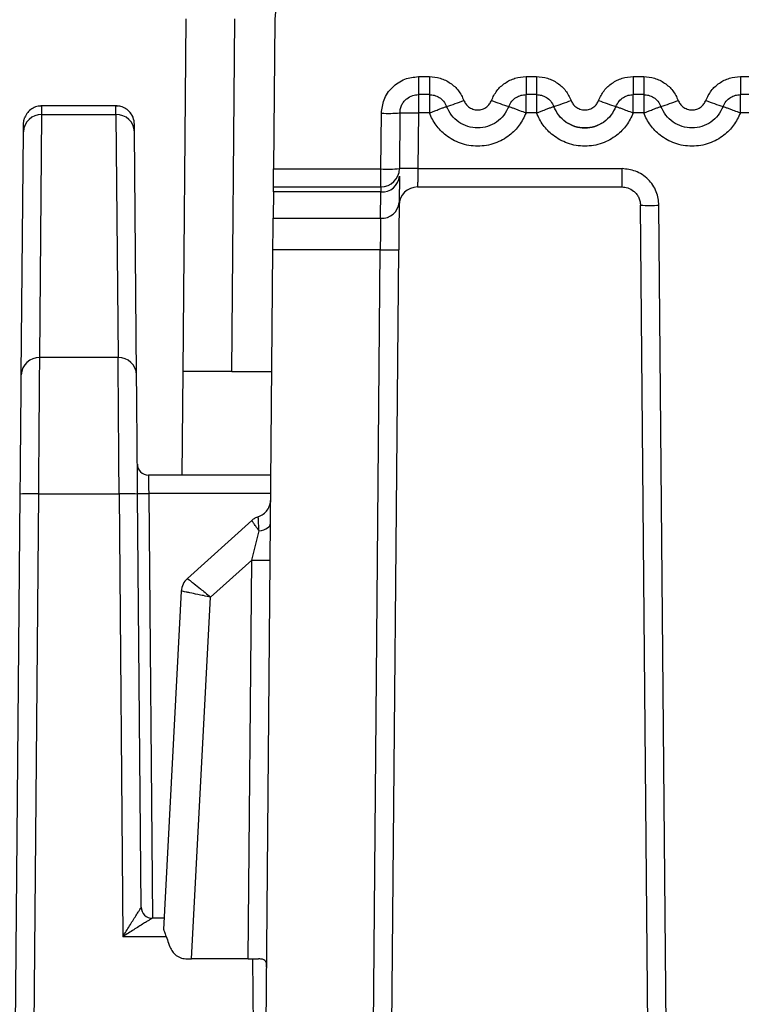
# Model space of a CAD drawing. Extents: x 897.4 to 914.4, y -8.5 to 2.5.
# Tile 66 of 102: x 908.061 to 908.445, y -5.089 to -4.565. Entities that reach past the tile are written whole.
import ezdxf

# ---------------------------------------------------------------- set-up
doc = ezdxf.new("R2010")
doc.units = 0
doc.header["$LTSCALE"] = 4
doc.header["$MEASUREMENT"] = 0
doc.layers.get('0').update_dxf_attribs({"linetype": 'CONTINUOUS'})

msp = doc.modelspace()

# ---------------------------------------------------------------- linework, layer by layer
for p, q in [((908.1479795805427, -4.752097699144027), (908.1496207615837, -4.564051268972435)), ((908.1738436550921, -4.752097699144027), (908.175484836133, -4.564051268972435)), ((908.1968580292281, -4.564832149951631), (908.1961663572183, -4.644087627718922)), ((908.2732913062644, -4.594875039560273), (908.2791312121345, -4.594875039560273)), ((908.2732913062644, -4.594875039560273), (908.2732913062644, -4.604459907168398)), ((908.2791312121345, -4.594875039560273), (908.2791312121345, -4.604459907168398)), ((908.3306144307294, -4.594875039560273), (908.3362179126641, -4.594875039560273)), ((908.3306144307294, -4.594875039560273), (908.3306144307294, -4.604459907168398)), ((908.3362179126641, -4.594875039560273), (908.3362179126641, -4.604459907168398)), ((908.387700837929, -4.594875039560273), (908.3933046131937, -4.594875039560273)), ((908.387700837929, -4.594875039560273), (908.387700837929, -4.604459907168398)), ((908.3933046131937, -4.594875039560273), (908.3933046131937, -4.604459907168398)), ((908.4447875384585, -4.594875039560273), (908.4503910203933, -4.594875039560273)), ((908.4447875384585, -4.594875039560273), (908.4447875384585, -4.604459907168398)), ((908.2791312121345, -4.604459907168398), (908.2732913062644, -4.604459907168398)), ((908.2732913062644, -4.604459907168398), (908.2732913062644, -4.614216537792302)), ((908.2791312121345, -4.604459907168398), (908.2791312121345, -4.614216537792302)), ((908.3362179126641, -4.604459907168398), (908.3306144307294, -4.604459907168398)), ((908.3306144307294, -4.614216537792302), (908.3306144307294, -4.604459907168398)), ((908.3362179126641, -4.604459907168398), (908.3362179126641, -4.614216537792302)), ((908.3933046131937, -4.604459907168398), (908.387700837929, -4.604459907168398)), ((908.387700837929, -4.614216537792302), (908.387700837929, -4.604459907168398)), ((908.3933046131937, -4.604459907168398), (908.3933046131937, -4.614216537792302)), ((908.4503910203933, -4.604459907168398), (908.4447875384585, -4.604459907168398)), ((908.4447875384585, -4.614216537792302), (908.4447875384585, -4.604459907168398)), ((908.0713776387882, -4.610465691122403), (908.0727791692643, -4.61036542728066)), ((908.0727427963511, -4.615106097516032), (908.0727744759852, -4.610949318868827)), ((908.0727744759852, -4.610949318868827), (908.0727791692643, -4.61036542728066)), ((908.1121634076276, -4.61036542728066), (908.0727791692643, -4.61036542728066)), ((908.1121994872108, -4.615106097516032), (908.1121634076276, -4.61036542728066)), ((908.1121634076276, -4.61036542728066), (908.1131821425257, -4.610418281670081)), ((908.1121754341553, -4.611661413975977), (908.1121634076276, -4.61036542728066)), ((908.0716128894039, -4.744602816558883), (908.0727427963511, -4.615106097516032)), ((908.0727427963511, -4.615106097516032), (908.1121994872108, -4.615106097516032)), ((908.1121994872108, -4.615106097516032), (908.113329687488, -4.744602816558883)), ((908.25334780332, -4.644087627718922), (908.2536068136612, -4.614388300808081)), ((908.2634492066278, -4.614216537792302), (908.2631899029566, -4.643915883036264)), ((908.2732913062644, -4.614216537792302), (908.2730320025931, -4.643915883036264)), ((908.2791312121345, -4.614216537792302), (908.2732913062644, -4.614216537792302)), ((908.3362179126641, -4.614216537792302), (908.3306144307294, -4.614216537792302)), ((908.3933046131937, -4.614216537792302), (908.387700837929, -4.614216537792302)), ((908.4503910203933, -4.614216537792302), (908.4447875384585, -4.614216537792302)), ((908.0629006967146, -4.624270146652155), (908.0629367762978, -4.620122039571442)), ((908.1220415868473, -4.624270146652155), (908.1220055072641, -4.620122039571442)), ((908.0617704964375, -4.753766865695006), (908.0629006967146, -4.624270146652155)), ((908.1231717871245, -4.753766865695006), (908.1220415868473, -4.624270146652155)), ((908.2730320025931, -4.643915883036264), (908.3817655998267, -4.643915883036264)), ((908.3817655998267, -4.653672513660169), (908.3817655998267, -4.643915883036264)), ((908.1961663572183, -4.644087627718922), (908.25334780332, -4.644087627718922)), ((908.25334780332, -4.653672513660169), (908.25334780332, -4.644087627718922)), ((908.2631552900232, -4.647871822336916), (908.2630329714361, -4.661883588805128)), ((908.196082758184, -4.653672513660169), (908.25334780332, -4.653672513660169)), ((908.2728618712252, -4.653672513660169), (908.3817655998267, -4.653672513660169)), ((908.1960595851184, -4.65630980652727), (908.1959372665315, -4.670321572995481)), ((908.2533131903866, -4.65630980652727), (908.1960595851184, -4.65630980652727)), ((908.2531908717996, -4.670321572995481), (908.2533131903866, -4.65630980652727)), ((908.4000183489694, -5.627183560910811), (908.3916079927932, -4.663429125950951)), ((908.409860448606, -5.627183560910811), (908.4014500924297, -4.663429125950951)), ((908.1959372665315, -4.670321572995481), (908.2531908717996, -4.670321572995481)), ((908.1872300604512, -5.668091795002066), (908.1957900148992, -4.687197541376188)), ((908.2529699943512, -4.687197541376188), (908.1957900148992, -4.687197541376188)), ((908.2444097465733, -5.668091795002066), (908.2529699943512, -4.687197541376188)), ((908.2542521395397, -5.668091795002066), (908.2628120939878, -4.687197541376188)), ((908.113329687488, -4.744602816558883), (908.0716128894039, -4.744602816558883)), ((908.1474985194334, -4.807215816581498), (908.1479795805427, -4.752097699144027)), ((908.1738436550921, -4.752097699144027), (908.1479795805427, -4.752097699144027)), ((908.1738436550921, -4.752097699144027), (908.1952235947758, -4.752097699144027)), ((908.1947428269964, -4.807215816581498), (908.1294924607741, -4.807215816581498)), ((908.1296285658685, -4.816972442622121), (908.1316050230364, -5.043436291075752)), ((908.1946574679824, -4.816972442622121), (908.1296285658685, -4.816972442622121)), ((908.0532492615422, -5.730212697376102), (908.0612161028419, -4.817313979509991)), ((908.0650091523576, -5.510365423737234), (908.0710582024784, -4.817228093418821)), ((908.0710582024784, -4.817228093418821), (908.1138843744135, -4.817228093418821)), ((908.1138843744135, -4.817228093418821), (908.1159426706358, -5.053107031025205)), ((908.125648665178, -5.037582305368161), (908.12372647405, -4.817313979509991)), ((908.1845727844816, -4.831397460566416), (908.1502385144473, -4.862312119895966)), ((908.1845050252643, -4.852521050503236), (908.1884086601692, -4.837020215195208)), ((908.1625938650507, -4.872250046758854), (908.1845050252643, -4.852521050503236)), ((908.1826500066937, -5.065089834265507), (908.1845050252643, -4.852521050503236)), ((908.1502385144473, -4.862312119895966), (908.1502385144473, -4.862312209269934)), ((908.1469954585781, -4.869111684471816), (908.1375499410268, -5.049341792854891)), ((908.1524874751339, -5.065089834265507), (908.1625938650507, -4.872250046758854)), ((908.1256471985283, -5.037584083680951), (908.125648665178, -5.037582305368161)), ((908.1256471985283, -5.037584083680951), (908.1257451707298, -5.038603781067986)), ((908.1378594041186, -5.043436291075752), (908.1315516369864, -5.043436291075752)), ((908.131553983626, -5.043436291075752), (908.1315516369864, -5.043436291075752)), ((908.1159426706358, -5.053107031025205), (908.1389109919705, -5.053107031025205)), ((908.1501736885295, -5.065089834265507), (908.1524874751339, -5.065089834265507)), ((908.1826500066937, -5.065089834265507), (908.1524874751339, -5.065089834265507)), ((908.1849450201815, -5.06509342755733), (908.1883998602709, -5.460981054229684))]:
    msp.add_line(p, q)
at = {"flags": 128}
for points in [[(908.0629367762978, -4.620122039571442), (908.0631406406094, -4.618214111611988), (908.0636838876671, -4.616445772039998)], [(908.196082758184, -4.653672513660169), (908.1960842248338, -4.653489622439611), (908.1960889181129, -4.652947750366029), (908.1960965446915, -4.652067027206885), (908.1961071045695, -4.650880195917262), (908.1961197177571, -4.649431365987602), (908.1961340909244, -4.647774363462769), (908.1961499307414, -4.645970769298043), (908.1961663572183, -4.644087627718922)], [(908.1960595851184, -4.65630980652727), (908.1960721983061, -4.654859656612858), (908.1960801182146, -4.653971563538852), (908.196082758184, -4.653672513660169)], [(908.1957900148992, -4.687197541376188), (908.1958255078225, -4.683142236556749), (908.1958592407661, -4.679268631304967), (908.1958900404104, -4.675743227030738), (908.1959164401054, -4.672717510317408), (908.1959372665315, -4.670321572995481)], [(908.1884086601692, -4.837020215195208), (908.1897042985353, -4.836732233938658), (908.1908911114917, -4.836359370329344), (908.1919435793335, -4.835909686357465), (908.192838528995, -4.835392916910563), (908.1935571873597, -4.834820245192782), (908.1940834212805, -4.834204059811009), (908.1944063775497, -4.833557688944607), (908.1945187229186, -4.832895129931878)]]:
    msp.add_lwpolyline(points, dxfattribs=at)
for centre, radius, start, end in [((908.226384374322, -4.565089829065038), 0.02952755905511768, 90, 179.5), ((908.2597126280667, -4.515438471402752), 0.09954918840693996, 286.703379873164, 292.3191813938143), ((908.3500330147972, -4.515438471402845), 0.09954918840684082, 247.6808186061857, 253.2966201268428), ((908.3167958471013, -4.51542606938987), 0.09956198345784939, 286.7030858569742, 292.3183243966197), ((908.4071279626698, -4.51541179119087), 0.09957711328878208, 247.68210253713, 253.2964872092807), ((908.3738774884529, -4.515411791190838), 0.09957711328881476, 286.7035127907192, 292.3178974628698), ((908.4642096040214, -4.515426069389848), 0.09956198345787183, 247.6816756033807, 253.2969141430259), ((908.0724473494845, -4.624655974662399), 0.009554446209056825, 88.2279917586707, 177.6856503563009), ((908.1124952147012, -4.624655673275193), 0.00955415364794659, 2.312611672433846, 91.77374621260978), ((908.1121633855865, -4.620207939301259), 0.009842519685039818, 0.5000000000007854, 41.98562334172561), ((908.2568862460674, -4.52022578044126), 0.09421961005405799, 268.0053452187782, 273.9942288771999), ((908.2533477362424, -4.643829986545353), 0.009842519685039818, 270, 359.4999999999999), ((908.2566274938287, -4.54994107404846), 0.09420366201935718, 268.0048503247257, 273.994569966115), ((908.2681109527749, -4.925878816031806), 0.2820058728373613, 89.0001282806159, 90.9998717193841), ((908.2539456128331, -4.647088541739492), 0.009242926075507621, 266.0766244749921, 355.1387079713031), ((908.272861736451, -4.663515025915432), 0.009842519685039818, 90, 179.4999999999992), ((908.2538232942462, -4.661100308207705), 0.009242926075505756, 266.076624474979, 355.1387079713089), ((908.3965290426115, -4.38161251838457), 0.2818595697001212, 268.9996092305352, 271.0003907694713), ((908.2578910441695, -4.405186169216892), 0.2820543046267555, 269.0002999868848, 270.9997000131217), ((908.0713173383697, -4.754152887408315), 0.009554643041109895, 88.22740332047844, 177.6845355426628), ((908.1136254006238, -4.754152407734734), 0.009554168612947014, 2.3127005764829, 91.77365730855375), ((908.1294924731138, -4.801310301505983), 0.005905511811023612, 180.4999999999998, 270), ((908.0673677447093, -4.958290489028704), 0.1411106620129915, 88.50137641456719, 92.49856990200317), ((908.1175747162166, -4.958303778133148), 0.1411239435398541, 87.50161826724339, 91.49843541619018), ((908.1266760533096, -4.647793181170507), 0.1692050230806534, 269.0001768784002, 270.9998231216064), ((908.1895982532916, -4.550823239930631), 0.3017407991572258, 269.0328310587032, 270.9017724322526), ((908.1568231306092, -4.869625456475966), 0.009840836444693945, 131.9985216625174, 177.003203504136), ((908.1315539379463, -5.037530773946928), 0.005905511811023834, 180.4999999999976, 270), ((908.1315654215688, -5.037522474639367), 0.00591984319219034, 190.5246163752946, 236.7038034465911), ((908.1315519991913, -5.037530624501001), 0.005905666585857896, 236.7692423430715, 269.996485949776)]:
    msp.add_arc(centre, radius, start, end)
for points, knots in [([(908.2536068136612, -4.614388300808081), (908.2538896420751, -4.611927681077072), (908.2543244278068, -4.608145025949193), (908.256784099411, -4.603597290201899), (908.2593142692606, -4.600504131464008), (908.2624456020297, -4.597974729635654), (908.2670112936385, -4.595542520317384), (908.2708284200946, -4.595136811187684), (908.2732913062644, -4.594875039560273)], [0, 0, 0, 0, 0.2396012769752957, 0.3683336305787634, 0.5000528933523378, 0.6287689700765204, 0.7604743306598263, 1, 1, 1, 1]), ([(908.2791312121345, -4.594875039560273), (908.2811074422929, -4.595038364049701), (908.2850722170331, -4.595366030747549), (908.290422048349, -4.598133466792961), (908.2949435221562, -4.602135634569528), (908.296658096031, -4.605728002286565), (908.297518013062, -4.607529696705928)], [0, 0, 0, 0, 0.2491641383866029, 0.4998808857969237, 0.749173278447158, 1, 1, 1, 1]), ([(908.3122276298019, -4.607529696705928), (908.313085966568, -4.605742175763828), (908.3148078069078, -4.602156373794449), (908.3193028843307, -4.598147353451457), (908.3246560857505, -4.595353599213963), (908.3286243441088, -4.59503487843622), (908.3306144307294, -4.594875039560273)], [0, 0, 0, 0, 0.2492300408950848, 0.4999603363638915, 0.7492294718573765, 1, 1, 1, 1]), ([(908.3362179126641, -4.594875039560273), (908.3381941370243, -4.595038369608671), (908.3421589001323, -4.595366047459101), (908.3475087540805, -4.598133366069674), (908.3520298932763, -4.602135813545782), (908.3537446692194, -4.60572802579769), (908.3546047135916, -4.607529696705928)], [0, 0, 0, 0, 0.2491648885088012, 0.4998823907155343, 0.7491664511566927, 1, 1, 1, 1]), ([(908.3693140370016, -4.607529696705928), (908.3701723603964, -4.605742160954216), (908.3718942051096, -4.602156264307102), (908.3763895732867, -4.598147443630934), (908.381742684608, -4.59535363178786), (908.3857108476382, -4.595034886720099), (908.387700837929, -4.594875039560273)], [0, 0, 0, 0, 0.2492308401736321, 0.4999709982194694, 0.7492409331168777, 0.9999999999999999, 0.9999999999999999, 0.9999999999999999, 0.9999999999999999]), ([(908.3933046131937, -4.594875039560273), (908.3952808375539, -4.595038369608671), (908.3992456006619, -4.595366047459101), (908.4045954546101, -4.598133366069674), (908.4091165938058, -4.602135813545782), (908.410831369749, -4.60572802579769), (908.4116914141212, -4.607529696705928)], [0, 0, 0, 0, 0.2491648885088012, 0.4998823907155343, 0.7491664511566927, 1, 1, 1, 1]), ([(908.4264007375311, -4.607529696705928), (908.4272590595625, -4.605742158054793), (908.4289809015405, -4.602156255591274), (908.4334762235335, -4.598147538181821), (908.4388292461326, -4.595353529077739), (908.4427974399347, -4.59503485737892), (908.4447875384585, -4.594875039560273)], [0, 0, 0, 0, 0.2492305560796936, 0.499970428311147, 0.7492289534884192, 1, 1, 1, 1]), ([(908.2634492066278, -4.614216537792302), (908.2635111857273, -4.613425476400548), (908.263631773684, -4.611886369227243), (908.2644667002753, -4.609775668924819), (908.2656362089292, -4.607999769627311), (908.2674683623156, -4.606207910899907), (908.2700540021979, -4.604754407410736), (908.2722691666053, -4.604552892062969), (908.2732913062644, -4.604459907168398)], [0, 0, 0, 0, 0.1546709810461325, 0.3009314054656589, 0.4387648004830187, 0.5681684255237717, 0.8007406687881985, 0.9999999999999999, 0.9999999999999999, 0.9999999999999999, 0.9999999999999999]), ([(908.2791312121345, -4.604459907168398), (908.2800155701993, -4.604529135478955), (908.2818542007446, -4.604673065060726), (908.2844885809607, -4.605887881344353), (908.2868874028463, -4.607895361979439), (908.2878352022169, -4.609802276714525), (908.2883247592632, -4.610787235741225)], [0, 0, 0, 0, 0.2235015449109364, 0.4646723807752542, 0.7234927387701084, 1, 1, 1, 1]), ([(908.3214208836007, -4.610787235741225), (908.3219104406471, -4.609802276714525), (908.3228582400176, -4.607895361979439), (908.3252570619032, -4.605887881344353), (908.3278914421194, -4.604673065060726), (908.3297300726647, -4.604529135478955), (908.3306144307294, -4.604459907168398)], [0, 0, 0, 0, 0.2765072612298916, 0.5353276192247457, 0.7764984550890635, 1, 1, 1, 1]), ([(908.3362179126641, -4.604459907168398), (908.3371022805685, -4.604529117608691), (908.3389408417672, -4.604673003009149), (908.341575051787, -4.605888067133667), (908.3439741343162, -4.607895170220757), (908.3449217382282, -4.609802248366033), (908.3454111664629, -4.610787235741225)], [0, 0, 0, 0, 0.2235052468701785, 0.464657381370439, 0.7235007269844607, 1, 1, 1, 1]), ([(908.3785075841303, -4.610787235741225), (908.378997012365, -4.609802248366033), (908.3799446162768, -4.607895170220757), (908.3823436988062, -4.605888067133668), (908.3849779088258, -4.604673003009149), (908.3868164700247, -4.604529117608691), (908.387700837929, -4.604459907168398)], [0, 0, 0, 0, 0.2764992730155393, 0.535342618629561, 0.7764947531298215, 1, 1, 1, 1]), ([(908.3933046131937, -4.604459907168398), (908.3941889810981, -4.604529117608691), (908.3960275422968, -4.604673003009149), (908.3986617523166, -4.605888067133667), (908.4010608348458, -4.607895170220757), (908.4020084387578, -4.609802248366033), (908.4024978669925, -4.610787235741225)], [0, 0, 0, 0, 0.2235052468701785, 0.464657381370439, 0.7235007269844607, 1, 1, 1, 1]), ([(908.4355942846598, -4.610787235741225), (908.4360837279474, -4.609802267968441), (908.4370313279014, -4.60789529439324), (908.4394301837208, -4.605887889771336), (908.4420645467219, -4.604673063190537), (908.4439031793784, -4.604529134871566), (908.4447875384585, -4.604459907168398)], [0, 0, 0, 0, 0.2764981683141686, 0.5353217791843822, 0.7764956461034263, 1, 1, 1, 1]), ([(908.0727785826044, -4.610440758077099), (908.0718693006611, -4.610501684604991), (908.0699886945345, -4.610627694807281), (908.0673245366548, -4.611870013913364), (908.0650214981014, -4.613839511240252), (908.064106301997, -4.615633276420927), (908.063652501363, -4.616522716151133)], [0, 0, 0, 0, 0.2355730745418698, 0.4872198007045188, 0.7457375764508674, 1, 1, 1, 1]), ([(908.1212900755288, -4.616522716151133), (908.1208361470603, -4.61563329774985), (908.1199207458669, -4.613839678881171), (908.1176180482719, -4.611869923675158), (908.1149538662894, -4.610627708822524), (908.1130732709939, -4.610501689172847), (908.1121639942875, -4.610440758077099)], [0, 0, 0, 0, 0.2542757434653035, 0.5127775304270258, 0.7644256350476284, 1, 1, 1, 1]), ([(908.2791312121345, -4.614216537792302), (908.2791739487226, -4.614193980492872), (908.2793037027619, -4.614125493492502), (908.2795920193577, -4.614053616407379), (908.2800986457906, -4.613838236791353), (908.281111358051, -4.613467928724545), (908.2824547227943, -4.612949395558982), (908.2841094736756, -4.612326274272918), (908.2858398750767, -4.611677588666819), (908.2872312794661, -4.611161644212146), (908.2881452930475, -4.610834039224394), (908.2882613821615, -4.6108037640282), (908.2883247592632, -4.610787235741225)], [0, 0, 0, 0, 0.009394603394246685, 0.0285232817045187, 0.05748965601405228, 0.1168196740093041, 0.2403851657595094, 0.3475935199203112, 0.5004295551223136, 0.6935071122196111, 0.832674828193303, 0.9999999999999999, 0.9999999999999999, 0.9999999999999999, 0.9999999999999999]), ([(908.3214208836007, -4.610787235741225), (908.320639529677, -4.612393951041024), (908.3190768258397, -4.615607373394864), (908.3150524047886, -4.619269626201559), (908.3102167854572, -4.62163790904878), (908.3048727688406, -4.622445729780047), (908.2995287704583, -4.621637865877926), (908.2946932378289, -4.619269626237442), (908.2906688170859, -4.615607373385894), (908.2891061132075, -4.612393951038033), (908.2883247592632, -4.610787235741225)], [0, 0, 0, 0, 0.1250019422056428, 0.2500032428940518, 0.3750017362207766, 0.5000034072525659, 0.6249982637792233, 0.7499967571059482, 0.8749980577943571, 1, 1, 1, 1]), ([(908.297518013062, -4.607529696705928), (908.2978217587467, -4.60817142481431), (908.2984333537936, -4.609463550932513), (908.3000759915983, -4.611096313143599), (908.3022441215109, -4.612318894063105), (908.3048522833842, -4.612725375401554), (908.3074815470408, -4.612328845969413), (908.3096438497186, -4.611112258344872), (908.3113160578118, -4.609479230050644), (908.311922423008, -4.608182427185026), (908.3122276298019, -4.607529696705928)], [0, 0, 0, 0, 0.1118405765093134, 0.2251921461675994, 0.3609503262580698, 0.499924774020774, 0.6357050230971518, 0.774694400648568, 0.8865950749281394, 1, 1, 1, 1]), ([(908.3214208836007, -4.610787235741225), (908.3214841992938, -4.610803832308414), (908.3216001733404, -4.610834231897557), (908.3225147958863, -4.611161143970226), (908.3239047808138, -4.611680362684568), (908.3256400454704, -4.61231987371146), (908.3277368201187, -4.61314613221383), (908.3294717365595, -4.613647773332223), (908.3305712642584, -4.614195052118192), (908.3306144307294, -4.614216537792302)], [0, 0, 0, 0, 0.167540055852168, 0.3068796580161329, 0.5001031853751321, 0.6531714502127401, 0.7604225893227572, 0.9905944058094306, 0.9999999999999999, 0.9999999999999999, 0.9999999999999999, 0.9999999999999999]), ([(908.3362179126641, -4.614216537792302), (908.3362606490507, -4.614193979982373), (908.3363904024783, -4.614125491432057), (908.336678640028, -4.614053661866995), (908.3371851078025, -4.613838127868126), (908.3381978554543, -4.613467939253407), (908.3395413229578, -4.612949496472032), (908.3411959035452, -4.612326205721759), (908.3429262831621, -4.611677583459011), (908.3443179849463, -4.611161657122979), (908.3452320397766, -4.610834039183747), (908.3453479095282, -4.610803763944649), (908.3454111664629, -4.610787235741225)], [0, 0, 0, 0, 0.009394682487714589, 0.02852352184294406, 0.05747238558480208, 0.1168029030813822, 0.2403865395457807, 0.3475798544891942, 0.5004171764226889, 0.6935069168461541, 0.8326758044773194, 1, 1, 1, 1]), ([(908.3785075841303, -4.610787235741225), (908.3777261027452, -4.612393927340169), (908.3761631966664, -4.6156071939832), (908.372139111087, -4.619269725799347), (908.3673034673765, -4.621637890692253), (908.3619594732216, -4.6224457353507), (908.3566154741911, -4.621637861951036), (908.3517799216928, -4.619269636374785), (908.3477555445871, -4.615607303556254), (908.3461926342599, -4.612393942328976), (908.3454111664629, -4.610787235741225)], [0, 0, 0, 0, 0.1250051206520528, 0.2500011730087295, 0.3749994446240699, 0.5000008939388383, 0.6249955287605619, 0.7499938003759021, 0.8749948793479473, 1, 1, 1, 1]), ([(908.3546047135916, -4.607529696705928), (908.3549084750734, -4.608171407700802), (908.3555200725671, -4.609463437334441), (908.3571624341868, -4.611096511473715), (908.3593307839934, -4.612318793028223), (908.3619388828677, -4.612725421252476), (908.3645681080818, -4.612328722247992), (908.3667304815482, -4.611112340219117), (908.3684027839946, -4.609479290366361), (908.3690089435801, -4.608182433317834), (908.3693140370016, -4.607529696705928)], [0, 0, 0, 0, 0.1118412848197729, 0.2251827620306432, 0.3609553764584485, 0.4999307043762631, 0.6356965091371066, 0.7747003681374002, 0.8866017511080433, 1, 1, 1, 1]), ([(908.3785075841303, -4.610787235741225), (908.378570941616, -4.610803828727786), (908.3786869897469, -4.610834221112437), (908.3796010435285, -4.611161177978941), (908.3809915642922, -4.611680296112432), (908.3827265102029, -4.612319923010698), (908.3848234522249, -4.613146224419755), (908.3865588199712, -4.61364680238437), (908.3876577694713, -4.614195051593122), (908.387700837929, -4.614216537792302)], [0, 0, 0, 0, 0.1675419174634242, 0.3068765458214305, 0.5001127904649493, 0.6531687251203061, 0.7604370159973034, 0.9906113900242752, 1, 1, 1, 1]), ([(908.3933046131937, -4.614216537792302), (908.3933472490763, -4.614193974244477), (908.3934769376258, -4.614125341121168), (908.393765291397, -4.614053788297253), (908.3942717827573, -4.613838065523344), (908.3952845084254, -4.61346803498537), (908.3966278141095, -4.612949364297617), (908.3982826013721, -4.612326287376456), (908.400012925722, -4.611677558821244), (908.4014048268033, -4.611161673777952), (908.4023182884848, -4.610834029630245), (908.4024344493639, -4.610803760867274), (908.4024978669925, -4.610787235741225)], [0, 0, 0, 0, 0.00937765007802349, 0.02852465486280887, 0.05747364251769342, 0.1168044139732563, 0.2403714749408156, 0.3475811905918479, 0.5004191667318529, 0.6935097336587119, 0.832672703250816, 1, 1, 1, 1]), ([(908.4355942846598, -4.610787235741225), (908.4348128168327, -4.612393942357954), (908.433249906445, -4.615607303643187), (908.4292255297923, -4.619269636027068), (908.4243899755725, -4.621637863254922), (908.419045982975, -4.622445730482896), (908.4137019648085, -4.621637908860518), (908.4088663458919, -4.619269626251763), (908.4048419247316, -4.615607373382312), (908.4032792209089, -4.612393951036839), (908.4024978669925, -4.610787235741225)], [0, 0, 0, 0, 0.1250049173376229, 0.2500057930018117, 0.3750038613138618, 0.4999982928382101, 0.6249995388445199, 0.7499976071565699, 0.8749984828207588, 1, 1, 1, 1]), ([(908.4116914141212, -4.607529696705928), (908.411995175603, -4.608171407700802), (908.4126067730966, -4.609463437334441), (908.4142491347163, -4.611096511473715), (908.416417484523, -4.612318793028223), (908.4190255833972, -4.612725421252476), (908.4216548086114, -4.612328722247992), (908.4238171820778, -4.611112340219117), (908.4254894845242, -4.609479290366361), (908.4260956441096, -4.608182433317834), (908.4264007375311, -4.607529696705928)], [0, 0, 0, 0, 0.1118412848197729, 0.2251827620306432, 0.3609553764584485, 0.4999307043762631, 0.6356965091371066, 0.7747003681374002, 0.8866017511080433, 1, 1, 1, 1]), ([(908.4355942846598, -4.610787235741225), (908.4356576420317, -4.610803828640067), (908.4357736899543, -4.610834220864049), (908.4366877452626, -4.611161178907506), (908.4380782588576, -4.611680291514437), (908.4398131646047, -4.612319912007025), (908.4419099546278, -4.613146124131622), (908.4436448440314, -4.613647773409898), (908.4447443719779, -4.614195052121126), (908.4447875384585, -4.614216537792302)], [0, 0, 0, 0, 0.1675417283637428, 0.3068761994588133, 0.5001122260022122, 0.6531679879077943, 0.7604201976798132, 0.9905943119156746, 1, 1, 1, 1]), ([(908.2634492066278, -4.614216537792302), (908.2635971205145, -4.614206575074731), (908.2638929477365, -4.614186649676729), (908.266169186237, -4.614178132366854), (908.2694224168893, -4.6141866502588), (908.2720016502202, -4.614206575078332), (908.2732913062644, -4.614216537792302)], [0, 0, 0, 0, 0.2500021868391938, 0.5000034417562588, 0.7499940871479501, 1, 1, 1, 1]), ([(908.3306144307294, -4.614216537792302), (908.3295485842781, -4.61647875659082), (908.3274153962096, -4.621006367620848), (908.3216866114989, -4.626680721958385), (908.3141036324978, -4.630890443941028), (908.3048728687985, -4.632468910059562), (908.2956415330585, -4.63089071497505), (908.2880632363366, -4.626681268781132), (908.282328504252, -4.621012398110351), (908.2801974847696, -4.616482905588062), (908.2791312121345, -4.614216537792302)], [0, 0, 0, 0, 0.1125799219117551, 0.2253177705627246, 0.3588140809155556, 0.4999956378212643, 0.641172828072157, 0.7746691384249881, 0.8872539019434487, 0.9999999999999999, 0.9999999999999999, 0.9999999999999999, 0.9999999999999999]), ([(908.387700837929, -4.614216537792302), (908.3866351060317, -4.616478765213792), (908.3845021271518, -4.621006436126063), (908.3787732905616, -4.626680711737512), (908.3711903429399, -4.630890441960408), (908.361959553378, -4.632468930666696), (908.3527281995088, -4.630890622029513), (908.3451496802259, -4.62668146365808), (908.3394152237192, -4.621012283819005), (908.3372842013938, -4.616482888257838), (908.3362179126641, -4.614216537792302)], [0, 0, 0, 0, 0.1125779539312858, 0.2253159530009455, 0.3588124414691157, 0.499994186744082, 0.6411715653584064, 0.7746719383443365, 0.8872537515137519, 1, 1, 1, 1]), ([(908.4447875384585, -4.614216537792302), (908.4437218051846, -4.616478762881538), (908.4415888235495, -4.621006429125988), (908.435859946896, -4.626680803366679), (908.428276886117, -4.630890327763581), (908.4190460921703, -4.6324689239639), (908.4098147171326, -4.630890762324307), (908.4022363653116, -4.626681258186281), (908.3965015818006, -4.621012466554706), (908.3943707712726, -4.61648291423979), (908.3933046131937, -4.614216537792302)], [0, 0, 0, 0, 0.1125778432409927, 0.2253157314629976, 0.358815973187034, 0.4999932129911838, 0.6411748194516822, 0.7746711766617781, 0.8872559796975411, 0.9999999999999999, 0.9999999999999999, 0.9999999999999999, 0.9999999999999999]), ([(908.3519151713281, -4.619053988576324), (908.3534706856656, -4.619935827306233), (908.3565816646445, -4.621699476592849), (908.3619594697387, -4.622414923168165), (908.3673372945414, -4.621699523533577), (908.3704483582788, -4.619935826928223), (908.372003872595, -4.619053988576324)], [0, 0, 0, 0, 0.2500005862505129, 0.4999931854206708, 0.7499994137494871, 1, 1, 1, 1]), ([(908.2730320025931, -4.643915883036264), (908.2730184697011, -4.644706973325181), (908.2729921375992, -4.646246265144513), (908.2729576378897, -4.648356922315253), (908.2729279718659, -4.65013276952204), (908.2728976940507, -4.651924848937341), (908.2728692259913, -4.653378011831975), (908.2728641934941, -4.653579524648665), (908.2728618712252, -4.653672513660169)], [0, 0, 0, 0, 0.1545858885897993, 0.3007909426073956, 0.4385991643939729, 0.5680033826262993, 0.8006531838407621, 1, 1, 1, 1]), ([(908.4014500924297, -4.663429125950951), (908.4011668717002, -4.660968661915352), (908.4007279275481, -4.657155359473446), (908.3982558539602, -4.652611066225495), (908.395699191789, -4.64950201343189), (908.3925842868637, -4.646998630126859), (908.3880150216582, -4.644579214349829), (908.384228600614, -4.644177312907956), (908.3817655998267, -4.643915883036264)], [0, 0, 0, 0, 0.2395667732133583, 0.3712879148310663, 0.5000061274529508, 0.6317206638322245, 0.760440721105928, 0.9999999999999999, 0.9999999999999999, 0.9999999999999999, 0.9999999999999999]), ([(908.25334780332, -4.653672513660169), (908.253342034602, -4.653788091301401), (908.2533304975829, -4.654019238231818), (908.253318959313, -4.655546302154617), (908.2533131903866, -4.65630980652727)], [0, 0, 0, 0, 0.500018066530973, 1, 1, 1, 1]), ([(908.3817655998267, -4.653672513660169), (908.3827876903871, -4.653765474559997), (908.385002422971, -4.653966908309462), (908.3875882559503, -4.655420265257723), (908.3894205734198, -4.657212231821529), (908.3905901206, -4.658988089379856), (908.3914250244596, -4.661098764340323), (908.3915458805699, -4.662638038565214), (908.3916079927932, -4.663429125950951)], [0, 0, 0, 0, 0.1993649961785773, 0.4319970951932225, 0.5614002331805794, 0.6992076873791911, 0.8454122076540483, 0.9999999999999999, 0.9999999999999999, 0.9999999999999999, 0.9999999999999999]), ([(908.2630329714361, -4.661883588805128), (908.2630205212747, -4.663318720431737), (908.2629955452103, -4.666197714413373), (908.2629410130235, -4.67242647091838), (908.2628791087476, -4.679513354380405), (908.2628344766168, -4.684631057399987), (908.2628120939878, -4.687197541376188)], [0, 0, 0, 0, 0.2492117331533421, 0.4999395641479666, 0.7492239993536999, 1, 1, 1, 1]), ([(908.2531908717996, -4.670321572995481), (908.2531724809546, -4.671284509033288), (908.2531356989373, -4.673210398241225), (908.2530806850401, -4.677354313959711), (908.2530250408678, -4.682087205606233), (908.2529883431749, -4.685494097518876), (908.2529699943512, -4.687197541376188)], [0, 0, 0, 0, 0.2499985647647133, 0.500001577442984, 0.7500010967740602, 1, 1, 1, 1]), ([(908.0710582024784, -4.817228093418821), (908.0711298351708, -4.807624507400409), (908.0712646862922, -4.789545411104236), (908.0714270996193, -4.767638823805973), (908.071547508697, -4.752622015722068), (908.0715923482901, -4.747122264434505), (908.0716128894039, -4.744602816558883)], [0, 0, 0, 0, 0.3036189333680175, 0.5715735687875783, 0.8037369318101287, 0.9999999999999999, 0.9999999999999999, 0.9999999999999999, 0.9999999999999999]), ([(908.1138843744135, -4.817228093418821), (908.1138125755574, -4.807624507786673), (908.1136774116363, -4.78954541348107), (908.113515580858, -4.767638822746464), (908.1133950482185, -4.752622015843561), (908.1133502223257, -4.747122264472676), (908.113329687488, -4.744602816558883)], [0, 0, 0, 0, 0.3036189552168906, 0.5715735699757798, 0.8037369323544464, 1, 1, 1, 1]), ([(908.0612161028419, -4.817313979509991), (908.061274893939, -4.810564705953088), (908.0613952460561, -4.796748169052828), (908.0615599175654, -4.777933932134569), (908.0616949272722, -4.76245991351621), (908.0617456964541, -4.756619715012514), (908.0617704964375, -4.753766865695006)], [0, 0, 0, 0, 0.2442480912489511, 0.5000038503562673, 0.755759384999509, 1, 1, 1, 1]), ([(908.12372647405, -4.817313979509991), (908.1236675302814, -4.810564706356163), (908.1235468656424, -4.796748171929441), (908.1233827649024, -4.777933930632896), (908.123247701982, -4.76245991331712), (908.1231967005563, -4.756619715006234), (908.1231717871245, -4.753766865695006)], [0, 0, 0, 0, 0.2442481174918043, 0.5000038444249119, 0.7557593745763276, 1, 1, 1, 1]), ([(908.1294924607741, -4.807215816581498), (908.1295038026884, -4.807362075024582), (908.1295264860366, -4.807654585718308), (908.1295605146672, -4.809906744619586), (908.129594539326, -4.813128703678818), (908.1296172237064, -4.815691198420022), (908.1296285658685, -4.816972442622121)], [0, 0, 0, 0, 0.250000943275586, 0.4999913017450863, 0.7499962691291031, 1, 1, 1, 1]), ([(908.1879730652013, -4.829399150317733), (908.1889011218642, -4.828986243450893), (908.1907572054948, -4.828160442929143), (908.1928820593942, -4.825926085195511), (908.1943321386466, -4.823204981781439), (908.1945304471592, -4.821183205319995), (908.1946296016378, -4.820172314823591)], [0, 0, 0, 0, 0.2500050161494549, 0.5000020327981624, 0.7500004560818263, 1, 1, 1, 1]), ([(908.1879730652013, -4.829399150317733), (908.1873557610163, -4.829646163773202), (908.186121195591, -4.830140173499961), (908.1850889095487, -4.830978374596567), (908.1845727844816, -4.831397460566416)], [0, 0, 0, 0, 0.5000173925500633, 0.9999999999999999, 0.9999999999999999, 0.9999999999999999, 0.9999999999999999]), ([(908.1884086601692, -4.837020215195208), (908.1878177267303, -4.836146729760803), (908.1866611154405, -4.834437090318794), (908.1854644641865, -4.832684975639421), (908.1847180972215, -4.831590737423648), (908.1846206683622, -4.831460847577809), (908.1845730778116, -4.831397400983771)], [0, 0, 0, 0, 0.2668986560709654, 0.522390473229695, 0.7667046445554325, 1, 1, 1, 1]), ([(908.1884086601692, -4.837020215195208), (908.1883443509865, -4.835914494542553), (908.1882164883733, -4.833716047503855), (908.1880819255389, -4.831330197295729), (908.187991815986, -4.829714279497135), (908.1879793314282, -4.829504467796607), (908.1879730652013, -4.829399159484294)], [0, 0, 0, 0, 0.2519142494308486, 0.5008680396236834, 0.7494765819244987, 1, 1, 1, 1]), ([(908.1502385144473, -4.862312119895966), (908.1504173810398, -4.8624396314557), (908.1506900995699, -4.862634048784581), (908.1522449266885, -4.863873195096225), (908.1541445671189, -4.865403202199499), (908.156700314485, -4.867445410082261), (908.159730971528, -4.869912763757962), (908.1615965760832, -4.871435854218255), (908.1625938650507, -4.872250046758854)], [0, 0, 0, 0, 0.2411313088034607, 0.3676537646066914, 0.4979163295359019, 0.7082171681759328, 0.8440227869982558, 0.9999999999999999, 0.9999999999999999, 0.9999999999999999, 0.9999999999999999]), ([(908.1625938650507, -4.872250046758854), (908.1613331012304, -4.871988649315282), (908.1589745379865, -4.871499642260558), (908.1551405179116, -4.870716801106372), (908.1519302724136, -4.870045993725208), (908.1495268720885, -4.869572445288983), (908.1475619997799, -4.869191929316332), (908.1472200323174, -4.869143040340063), (908.146995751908, -4.869110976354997)], [0, 0, 0, 0, 0.1559545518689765, 0.2917506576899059, 0.5020868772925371, 0.6323239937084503, 0.758858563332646, 1, 1, 1, 1]), ([(908.1159426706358, -5.053107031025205), (908.1171295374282, -5.051190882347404), (908.1194693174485, -5.047413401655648), (908.12219887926, -5.043020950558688), (908.1239725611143, -5.040205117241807), (908.1249003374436, -5.03874801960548), (908.1255050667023, -5.037790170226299), (908.1256016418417, -5.037650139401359), (908.1256471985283, -5.037584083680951)], [0, 0, 0, 0, 0.3004344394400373, 0.5922741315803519, 0.7177090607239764, 0.8250348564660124, 0.9174649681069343, 1, 1, 1, 1]), ([(908.1315516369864, -5.043436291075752), (908.1314751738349, -5.043471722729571), (908.1313130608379, -5.043546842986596), (908.1303282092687, -5.044127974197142), (908.1288492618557, -5.045038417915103), (908.1260121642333, -5.04680016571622), (908.1216127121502, -5.049537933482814), (908.1178508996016, -5.051905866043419), (908.1159426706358, -5.053107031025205)], [0, 0, 0, 0, 0.08251801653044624, 0.1749501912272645, 0.2822801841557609, 0.4077282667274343, 0.6995623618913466, 1, 1, 1, 1]), ([(908.1375499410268, -5.049341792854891), (908.1375600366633, -5.04937105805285), (908.137580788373, -5.049431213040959), (908.1378107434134, -5.050083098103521), (908.1387311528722, -5.052631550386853), (908.1399976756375, -5.056085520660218), (908.1409247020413, -5.058613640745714)], [0, 0, 0, 0, 0.0906638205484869, 0.1863606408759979, 0.4044598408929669, 1, 1, 1, 1]), ([(908.1409247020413, -5.058613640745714), (908.141319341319, -5.059482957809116), (908.1421332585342, -5.061275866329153), (908.1442607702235, -5.063266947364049), (908.146960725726, -5.064794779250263), (908.1491272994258, -5.064993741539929), (908.1501736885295, -5.065089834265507)], [0, 0, 0, 0, 0.2421813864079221, 0.499482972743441, 0.758265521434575, 1, 1, 1, 1]), ([(908.1826500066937, -5.065089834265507), (908.1836398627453, -5.065092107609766), (908.1856195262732, -5.065096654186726), (908.1873403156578, -5.065092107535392), (908.1882006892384, -5.065089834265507)], [0, 0, 0, 0, 0.5000122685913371, 1, 1, 1, 1]), ([(908.1924542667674, -5.069433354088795), (908.1924385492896, -5.06870163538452), (908.1924070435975, -5.067234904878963), (908.191717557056, -5.065857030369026), (908.1903378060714, -5.065159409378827), (908.1889345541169, -5.065113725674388), (908.1882006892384, -5.065089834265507)], [0, 0, 0, 0, 0.2542638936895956, 0.5096721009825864, 0.7435710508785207, 1, 1, 1, 1])]:
    msp.add_open_spline(points, degree=3, knots=knots)

doc.saveas('drawing.dxf')
